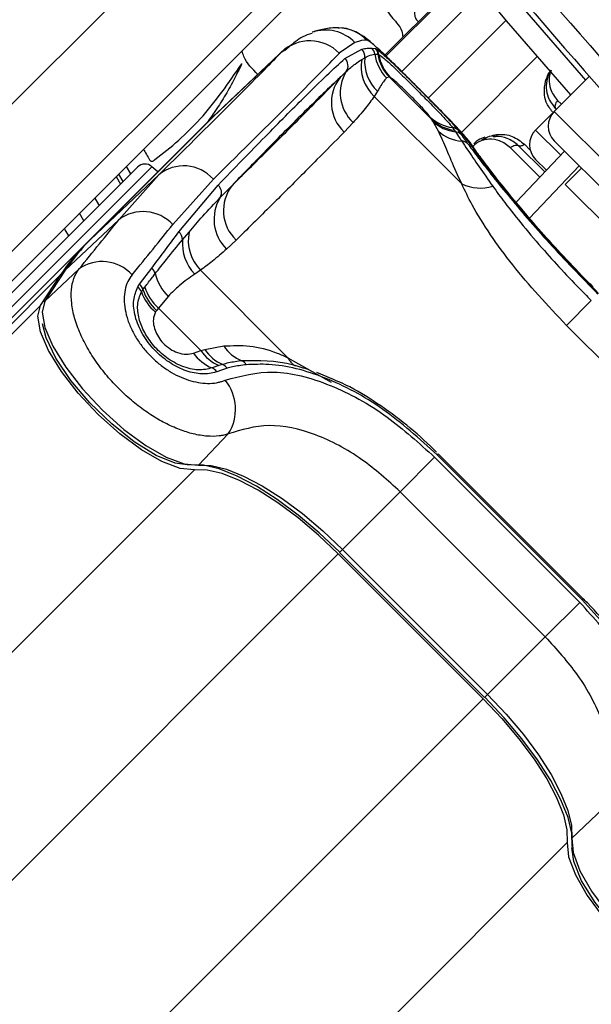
# Model space of a CAD drawing. Header units: millimetres. Extents: x 20 to 22981, y 40 to 19992.
# Tile 78 of 153: x 6601 to 6656, y 14519 to 14613. Entities that reach past the tile are written whole.
import ezdxf

# ---------------------------------------------------------------- set-up
doc = ezdxf.new("R2010")
doc.units = ezdxf.units.MM
doc.header["$LTSCALE"] = 2

msp = doc.modelspace()

# ---------------------------------------------------------------- linework, layer by layer
at = {"color": 7, "linetype": 'Continuous', "lineweight": 25}
for p, q in [((6617.243, 14621.984), (6557.269, 14562.009)), ((6643.906, 14617.555), (6636.037, 14609.686)), ((6564.34, 14554.938), (6624.314, 14614.913)), ((6626.212, 14613.982), (6566.238, 14554.008)), ((6626.508, 14610.354), (6619.958, 14604.159)), ((6633.163, 14610.905), (6631.669, 14609.871)), ((6632.208, 14609.376), (6633.826, 14610.272)), ((6634.792, 14610.365), (6635.13, 14610.325)), ((6635.13, 14610.325), (6635.19, 14610.302)), ((6626.136, 14609.992), (6619.585, 14603.797)), ((6633.816, 14609.275), (6634.106, 14609.44)), ((6635.36, 14609.782), (6635.408, 14609.773)), ((6635.408, 14609.773), (6635.463, 14609.752)), ((6636.47, 14607.573), (6636.209, 14607.498)), ((6636.47, 14607.573), (6640.543, 14603.5)), ((6636.519, 14607.565), (6636.47, 14607.573)), ((6636.553, 14607.554), (6636.519, 14607.565)), ((6655.658, 14607.648), (6652.293, 14604.283)), ((6635.334, 14606.22), (6635.023, 14605.724)), ((6643.416, 14597.331), (6635.023, 14605.724)), ((6619.575, 14603.786), (6607.783, 14591.995)), ((6619.585, 14603.797), (6607.794, 14592.005)), ((6619.585, 14603.797), (6619.575, 14603.786)), ((6640.543, 14603.5), (6640.356, 14603.779)), ((6652.293, 14604.283), (6650.508, 14602.499)), ((6607.373, 14591.607), (6619.165, 14603.399)), ((6632.987, 14603.218), (6632.129, 14602.299)), ((6640.652, 14603.338), (6640.543, 14603.5)), ((6641.184, 14602.378), (6640.652, 14603.338)), ((6642.526, 14602.733), (6642.701, 14602.479)), ((6642.701, 14602.479), (6642.806, 14602.33)), ((6643.068, 14602.471), (6643.345, 14602.079)), ((6651.393, 14598.474), (6648.871, 14600.996)), ((6652.293, 14601.454), (6685.103, 14568.645)), ((6648.63, 14595.562), (6653.282, 14600.465)), ((6612.305, 14598.944), (6598.211, 14584.85)), ((6614.241, 14598.476), (6613.681, 14598.98)), ((6651.545, 14598.634), (6650.509, 14599.669)), ((6654.909, 14598.838), (6653.353, 14597.283)), ((6614.344, 14598.201), (6607.794, 14592.005)), ((6610.255, 14598.025), (6610.67, 14597.309)), ((6610.497, 14593.88), (6614.344, 14598.201)), ((6619.579, 14597.78), (6615.69, 14593.433)), ((6616.272, 14592.718), (6620.041, 14597.209)), ((6680.931, 14569.705), (6653.353, 14597.283)), ((6607.161, 14593.799), (6606.741, 14594.511)), ((6610.497, 14593.88), (6605.374, 14589.035)), ((6616.624, 14591.958), (6617.246, 14592.704)), ((6607.373, 14591.607), (6328.558, 14312.792)), ((6607.794, 14592.005), (6607.783, 14591.995)), ((6621.765, 14591.935), (6620.846, 14591.077)), ((6604.953, 14588.636), (5560.477, 13544.16)), ((6602.996, 14585.671), (6604.953, 14588.636)), ((6605.296, 14588.942), (6603.339, 14585.976)), ((6606.693, 14589.168), (6603.417, 14586.069)), ((6605.374, 14589.035), (6603.417, 14586.069)), ((6612.501, 14587.696), (6613.671, 14589.245)), ((6618.34, 14589.041), (6617.791, 14588.677)), ((6618.34, 14589.041), (6626.733, 14580.648)), ((6612.33, 14587.439), (6612.501, 14587.696)), ((6612.828, 14587.193), (6613.007, 14587.429)), ((6615.244, 14586.534), (6614.309, 14585.411)), ((6653.469, 14583.748), (6655.848, 14586.127)), ((6614.309, 14585.411), (6614.131, 14585.177)), ((6618.381, 14581.339), (6614.309, 14585.411)), ((6667.396, 14569.821), (6653.469, 14583.748)), ((6617.669, 14581.092), (6618.381, 14581.339)), ((6618.381, 14581.339), (6618.75, 14581.437)), ((6618.75, 14581.437), (6620.579, 14581.773)), ((6620.117, 14579.895), (6619.458, 14579.665)), ((6620.476, 14580.001), (6620.117, 14579.895)), ((6620.9, 14579.634), (6619.902, 14579.305)), ((6631.101, 14578.546), (6629.509, 14579.212)), ((6621.013, 14573.324), (6618.163, 14570.317)), ((6641.052, 14571.331), (6641.156, 14571.434)), ((6655.082, 14557.507), (6641.156, 14571.434)), ((6637.506, 14567.785), (6640.812, 14571.09)), ((6640.812, 14571.09), (6654.738, 14557.164)), ((6654.979, 14557.404), (6641.052, 14571.331)), ((6637.506, 14567.785), (6631.966, 14562.244)), ((6651.433, 14553.858), (6637.506, 14567.785)), ((6631.676, 14561.954), (6645.602, 14548.028)), ((6631.966, 14562.244), (6645.892, 14548.318)), ((6631.553, 14561.831), (6645.479, 14547.905)), ((6654.979, 14557.404), (6655.082, 14557.507)), ((6651.433, 14553.858), (6654.738, 14557.164)), ((6651.433, 14553.858), (6645.892, 14548.318)), ((6656.972, 14537.364), (6653.965, 14534.515))]:
    msp.add_line(p, q, dxfattribs=at)
at = {"color": 8, "linetype": 'Continuous', "lineweight": 25}
for p, q in [((6643.906, 14617.555), (6636.037, 14609.686)), ((6636.141, 14609.587), (6643.998, 14617.443)), ((6645.348, 14615.81), (6637.653, 14608.115)), ((6647.676, 14613.032), (6640.209, 14605.565)), ((6626.136, 14609.992), (6626.354, 14610.143)), ((6650.659, 14609.545), (6643.387, 14602.273)), ((6652.616, 14605.326), (6652.976, 14604.966)), ((6652.293, 14604.283), (6687.931, 14568.645)), ((6650.508, 14602.499), (6652.922, 14600.085)), ((6650.918, 14597.974), (6648.091, 14600.801)), ((6649.429, 14601.136), (6649.988, 14600.577)), ((6598.882, 14584.18), (6613.681, 14598.98)), ((6611.227, 14598.997), (6611.641, 14598.28)), ((6654.68, 14599.067), (6649.916, 14594.047)), ((6610.91, 14597.548), (6610.495, 14598.265)), ((6602.996, 14585.671), (5341.107, 13323.782)), ((6626.733, 14580.648), (6630.886, 14578.312)), ((6617.764, 14569.896), (5353.93, 13306.062)), ((6631.966, 14562.244), (6631.676, 14561.954)), ((6631.553, 14561.831), (6582.201, 14512.479)), ((6645.479, 14547.905), (6596.127, 14498.553)), ((6645.892, 14548.318), (6645.602, 14548.028)), ((6653.544, 14534.116), (5389.71, 13270.282))]:
    msp.add_line(p, q, dxfattribs=at)
at = {"color": 8, "linetype": 'Continuous', "lineweight": 25, "flags": 128}
for points in [[(6641.959, 14623.133), (6649.253, 14614.265), (6655.294, 14607.284)], [(6644.368, 14601.076), (6644.343, 14601.113), (6643.883, 14601.656)]]:
    msp.add_lwpolyline(points, dxfattribs=at)
at = {"color": 7, "linetype": 'Continuous', "lineweight": 25, "flags": 128}
for points in [[(6653.877, 14605.867), (6647.726, 14612.973), (6640.397, 14621.884)], [(6619.749, 14603.959), (6619.506, 14603.732), (6619.165, 14603.399)], [(6619.958, 14604.159), (6619.927, 14604.13), (6619.585, 14603.797)], [(6646.776, 14602.057), (6646.747, 14601.989), (6646.712, 14601.931), (6646.67, 14601.885), (6646.623, 14601.853), (6646.572, 14601.835), (6646.519, 14601.832), (6646.466, 14601.845), (6646.413, 14601.872)], [(6608.203, 14595.973), (6608.561, 14595.361), (6608.621, 14595.26)], [(6605.701, 14592.34), (6605.358, 14592.918), (6605.28, 14593.05)], [(6605.374, 14589.035), (6605.301, 14588.949), (6605.296, 14588.942)], [(6617.764, 14569.896), (6616.385, 14570.023), (6614.652, 14570.674), (6612.679, 14571.807), (6610.593, 14573.348), (6608.53, 14575.197), (6606.623, 14577.234), (6604.996, 14579.327), (6603.755, 14581.34), (6602.98, 14583.143), (6602.721, 14584.618), (6602.996, 14585.671)], [(6603.417, 14586.069), (6603.142, 14585.018), (6603.4, 14583.545), (6604.174, 14581.745), (6605.414, 14579.734), (6607.038, 14577.644), (6608.943, 14575.61), (6611.003, 14573.764), (6613.086, 14572.225), (6615.056, 14571.094), (6616.786, 14570.444), (6618.163, 14570.317)], [(6603.417, 14586.069), (6603.344, 14585.983), (6603.339, 14585.976)], [(6617.275, 14570.345), (6615.93, 14570.515), (6614.087, 14571.269), (6611.997, 14572.559), (6609.824, 14574.283), (6607.739, 14576.306), (6605.905, 14578.469), (6604.465, 14580.604), (6603.534, 14582.541), (6603.198, 14583.906)], [(6631.702, 14561.98), (6629.735, 14563.84), (6627.713, 14565.543), (6625.691, 14567.043), (6623.723, 14568.302), (6621.86, 14569.284), (6620.152, 14569.965), (6618.646, 14570.325), (6617.382, 14570.355)], [(6631.553, 14561.831), (6629.659, 14563.622), (6627.713, 14565.262), (6625.765, 14566.707), (6623.87, 14567.919), (6622.076, 14568.865), (6620.432, 14569.52), (6618.982, 14569.867), (6617.764, 14569.896)], [(6618.163, 14570.317), (6619.382, 14570.288), (6620.834, 14569.941), (6622.479, 14569.285), (6624.275, 14568.338), (6626.173, 14567.125), (6628.122, 14565.678), (6630.07, 14564.037), (6631.966, 14562.244)], [(6645.479, 14547.905), (6647.27, 14546.011), (6648.91, 14544.064), (6650.355, 14542.117), (6651.567, 14540.222), (6652.513, 14538.428), (6653.168, 14536.784), (6653.515, 14535.333), (6653.544, 14534.116)], [(6654.003, 14533.734), (6653.973, 14534.998), (6653.613, 14536.504), (6652.932, 14538.212), (6651.95, 14540.075), (6650.691, 14542.043), (6649.191, 14544.065), (6647.488, 14546.087), (6645.628, 14548.054)], [(6645.892, 14548.318), (6647.685, 14546.422), (6649.326, 14544.474), (6650.773, 14542.525), (6651.986, 14540.627), (6652.933, 14538.831), (6653.589, 14537.186), (6653.936, 14535.734), (6653.965, 14534.515)], [(6653.544, 14534.116), (6653.671, 14532.737), (6654.322, 14531.004), (6655.455, 14529.031), (6656.996, 14526.945), (6658.845, 14524.882), (6660.882, 14522.975), (6662.975, 14521.348), (6664.988, 14520.107), (6666.791, 14519.331), (6668.266, 14519.073), (6669.319, 14519.348)], [(6653.965, 14534.515), (6654.092, 14533.138), (6654.742, 14531.408), (6655.873, 14529.438), (6657.412, 14527.355), (6659.258, 14525.295), (6661.292, 14523.39), (6663.382, 14521.766), (6665.393, 14520.526), (6667.193, 14519.752), (6668.666, 14519.494), (6669.717, 14519.768)], [(6667.712, 14519.538), (6666.19, 14519.886), (6664.252, 14520.817), (6662.118, 14522.256), (6659.954, 14524.091), (6657.931, 14526.176), (6656.207, 14528.349), (6654.917, 14530.438), (6654.163, 14532.282), (6653.993, 14533.627)]]:
    msp.add_lwpolyline(points, dxfattribs=at)
at = {"color": 7, "linetype": 'Continuous', "lineweight": 25}
for centre, radius, start, end in [((6969.784, 14886.136), 392.331, 213.6328, 236.3672), ((6969.784, 14886.136), 394.415, 213.6328, 236.3672), ((6969.784, 14886.136), 398.862, 213.6328, 236.3672), ((6969.784, 14886.136), 399.777, 213.6328, 236.3672), ((6967.097, 14883.449), 414, 218.64351, 231.35649), ((6967.097, 14883.449), 416, 218.64351, 231.35649), ((6631.477, 14608.332), 3.979, 44.78539, 88.70913), ((6628.84, 14607.087), 3.969, 44.53875, 132.95073), ((6633.104, 14609.566), 1.009, 352.81376, 44.38898), ((6634.079, 14609.662), 1.002, 7.29543, 44.61303), ((6634.42, 14609.622), 0.999, 8.69045, 44.71141), ((6634.485, 14609.61), 0.987, 8.25329, 44.4573), ((6631.505, 14608.668), 0.998, 326.77808, 45.26366), ((6637.71, 14608.618), 3.949, 170.41675, 227.11862), ((6638.073, 14609.11), 3.981, 175.24198, 226.53946), ((6639.061, 14610.34), 4.027, 187.86463, 224.89314), ((6639.314, 14610.387), 4.001, 188.70091, 224.69828), ((6639.361, 14610.379), 3.999, 188.72159, 224.71223), ((6639.378, 14610.324), 3.957, 188.31618, 224.43799), ((6634.813, 14605.137), 3.906, 142.01316, 226.5911), ((6635.665, 14606.066), 3.909, 148.28482, 226.76278), ((6643.025, 14606.539), 3.84, 225.95981, 262.51974), ((6653.707, 14602.869), 2, 135, 225), ((6643.156, 14606.234), 3.782, 226.28289, 263.0911), ((6643.251, 14606.086), 3.783, 226.60268, 263.24452), ((6642.403, 14601.785), 0.955, 45.89214, 82.64581), ((6643.695, 14605.224), 3.795, 228.58943, 265.72049), ((6642.703, 14601.405), 0.93, 46.37838, 83.68207), ((6651.923, 14601.084), 2, 135, 225), ((6643.382, 14600.562), 0.878, 47.60229, 88.05066), ((6613.012, 14598.236), 1, 48, 135), ((6616.744, 14595.276), 3.783, 41.4596, 129.36279), ((6619.39, 14596.49), 0.97, 330.96364, 47.89219), ((6624.464, 14594.773), 3.916, 142.02145, 226.42955), ((6645.2, 14601.063), 4.137, 244.45211, 286.68675), ((6623.621, 14593.926), 3.978, 148.25351, 225.76203), ((6612.844, 14590.762), 3.903, 43.17459, 126.97114), ((6615.596, 14591.944), 1.028, 0.77151, 48.85846), ((6621.336, 14591.931), 4.163, 169.29241, 223.96486), ((6620.798, 14578.202), 18.972, 135.04205, 146.63391), ((6621.218, 14578.601), 18.97, 135.04205, 146.63391), ((6620.829, 14591.606), 4.219, 175.20879, 223.95768), ((6608.92, 14586.004), 3.869, 42.38368, 125.1453), ((6612.933, 14588.414), 1.111, 15.90957, 48.37856), ((6618.359, 14589.751), 4.478, 193.33703, 225.92973), ((6611.752, 14586.85), 1.129, 17.65591, 48.44393), ((6611.65, 14586.592), 1.086, 19.73782, 51.2283), ((6616.772, 14588.409), 4.35, 199.48419, 230.95897), ((6617.139, 14588.55), 4.52, 197.47342, 228.26682), ((6617.313, 14588.777), 4.512, 197.38417, 228.2505), ((6621.005, 14583.44), 4.08, 215.13419, 247.71075), ((6621.663, 14583.519), 3.94, 213.58957, 246.88929), ((6621.991, 14583.576), 3.883, 213.44094, 247.04942), ((6623.582, 14583.679), 3.557, 212.41093, 249.29018), ((6620.087, 14579.122), 0.961, 32.22594, 66.12593), ((6621.985, 14579.581), 0.842, 27.42489, 66.26645), ((6619.066, 14578.726), 1.017, 34.71579, 67.36131), ((6617.279, 14575.699), 4.425, 327.53622, 39.0591)]:
    msp.add_arc(centre, radius, start, end, dxfattribs=at)
at = {"color": 8, "linetype": 'Continuous', "lineweight": 25}
for centre, radius, start, end in [((6630.335, 14608.135), 3.958, 44.40754, 108.81242), ((6628.795, 14581.733), 2.33, 207.76423, 233.77615)]:
    msp.add_arc(centre, radius, start, end, dxfattribs=at)
at = {"color": 7, "linetype": 'Continuous', "lineweight": 25}
for centre, major_axis, ratio, start_param, end_param in [((6515.019, 14501.96), (119.844, 108.975), 0.055229, 0.058825, 0.125695), ((6513.744, 14503.374), (114.328, 108.835), 0.008938, 5.779523, 6.090184), ((6516.502, 14500.477), (117.156, 111.663), 0.008717, 5.779513, 6.090173), ((6512.201, 14504.783), (111.67, 111.493), 0.074687, 5.642343, 5.709213), ((6515.019, 14501.96), (114.498, 114.321), 0.072841, 5.64234, 5.70921)]:
    msp.add_ellipse(centre, major_axis=major_axis, ratio=ratio, start_param=start_param, end_param=end_param, dxfattribs=at)
for points, knots in [([(6631.25, 14619.118), (6632.122, 14618.675), (6634.023, 14617.709), (6635.364, 14615.608), (6636.17, 14614.085), (6636.64, 14613.38), (6637.224, 14612.757), (6637.693, 14612.117), (6637.735, 14611.598), (6637.751, 14611.401)], [0, 0, 0, 0, 0.279168, 0.608079, 0.694114, 0.780154, 0.851325, 0.94338, 1, 1, 1, 1]), ([(6639.097, 14614.07), (6639.071, 14614.06), (6639.019, 14614.039), (6638.938, 14613.955), (6638.884, 14613.805), (6638.88, 14613.6), (6638.922, 14613.383), (6639.004, 14613.18), (6639.11, 14613.006), (6639.216, 14612.941), (6639.263, 14612.912)], [0, 0, 0, 0, 0.061263, 0.120773, 0.249939, 0.400745, 0.565396, 0.730159, 0.88126, 1, 1, 1, 1]), ([(6631.589, 14612.31), (6631.342, 14612.306), (6630.589, 14612.293), (6629.823, 14612.119), (6629.28, 14611.952), (6629.113, 14611.9)], [0, 0, 0, 0, 0.252622, 0.769726, 1, 1, 1, 1]), ([(6639.45, 14606.328), (6639.392, 14606.386), (6638.858, 14606.923), (6637.815, 14607.959), (6636.478, 14609.274), (6635.307, 14610.392), (6634.484, 14611.111), (6633.779, 14611.661), (6632.841, 14612.102), (6632.099, 14612.329), (6631.644, 14612.285), (6631.547, 14612.276)], [0, 0, 0, 0, 0.019489, 0.18052, 0.341758, 0.509074, 0.6918, 0.81673, 0.891072, 0.976876, 1, 1, 1, 1]), ([(6629.074, 14611.777), (6629.062, 14611.774), (6628.422, 14611.65), (6627.478, 14611.051), (6626.734, 14610.391), (6626.402, 14610.096)], [0, 0, 0, 0, 0.0107906, 0.5585417, 1, 1, 1, 1]), ([(6638.955, 14606.822), (6638.464, 14607.312), (6637.453, 14608.318), (6636.107, 14609.631), (6635.033, 14610.631), (6634.472, 14611.084), (6634.342, 14611.123), (6634.302, 14611.136)], [0, 0, 0, 0, 0.2051848, 0.4221903, 0.6498453, 0.8910119, 1, 1, 1, 1]), ([(6633.826, 14610.272), (6634.002, 14610.304), (6634.354, 14610.368), (6634.646, 14610.366), (6634.792, 14610.365)], [0, 0, 0, 0, 0.499862, 1, 1, 1, 1]), ([(6635.19, 14610.302), (6635.331, 14610.206), (6635.613, 14610.014), (6636.543, 14609.161), (6637.755, 14607.988), (6639.114, 14606.641), (6640.422, 14605.327), (6641.576, 14604.146), (6642.496, 14603.17), (6642.923, 14602.674), (6643.049, 14602.498), (6643.068, 14602.471)], [0, 0, 0, 0, 0.128772, 0.257506, 0.386957, 0.507462, 0.621373, 0.734927, 0.852016, 0.977201, 1, 1, 1, 1]), ([(6620.041, 14597.209), (6621.596, 14598.82), (6624.708, 14602.042), (6628.043, 14605.395), (6630.552, 14607.849), (6631.655, 14608.866), (6632.208, 14609.376)], [0, 0, 0, 0, 0.287942, 0.575885, 0.787474, 1, 1, 1, 1]), ([(6623.85, 14607.84), (6623.312, 14608.361), (6622.626, 14609.023), (6622.392, 14609.919), (6622.342, 14610.111)], [0, 0, 0, 0, 0.7859665, 1, 1, 1, 1]), ([(6632.34, 14608.121), (6632.62, 14608.374), (6633.118, 14608.824), (6633.604, 14609.138), (6633.816, 14609.275)], [0, 0, 0, 0, 0.562494, 1, 1, 1, 1]), ([(6634.106, 14609.44), (6634.342, 14609.555), (6634.697, 14609.727), (6634.978, 14609.773), (6635.072, 14609.789)], [0, 0, 0, 0, 0.6659876, 1, 1, 1, 1]), ([(6635.072, 14609.789), (6635.144, 14609.793), (6635.242, 14609.799), (6635.334, 14609.785), (6635.36, 14609.782)], [0, 0, 0, 0, 0.722931, 1, 1, 1, 1]), ([(6635.463, 14609.752), (6635.604, 14609.655), (6635.886, 14609.462), (6636.82, 14608.599), (6637.979, 14607.474), (6639.2, 14606.262), (6640.345, 14605.107), (6641.335, 14604.088), (6642.142, 14603.223), (6642.394, 14602.901), (6642.526, 14602.733)], [0, 0, 0, 0, 0.14005, 0.2803954, 0.4098022, 0.5285061, 0.6403052, 0.7529236, 0.870839, 1, 1, 1, 1]), ([(6612.89, 14600.66), (6612.927, 14600.585), (6613.061, 14600.319), (6613.267, 14599.987), (6613.431, 14599.685), (6613.531, 14599.551), (6613.625, 14599.487), (6613.735, 14599.5), (6613.823, 14599.551), (6613.889, 14599.601), (6613.932, 14599.635), (6613.951, 14599.65), (6613.959, 14599.656), (6613.963, 14599.659), (6613.965, 14599.66), (6613.965, 14599.661), (6613.966, 14599.661), (6613.966, 14599.661), (6615.527, 14600.823), (6618.687, 14603.585), (6621.046, 14607.022), (6622.3, 14608.848)], [0, 0, 0, 0, 0.0176705, 0.0626668, 0.0822097, 0.0899375, 0.0979934, 0.1046581, 0.112025, 0.1190635, 0.1221876, 0.123547, 0.1241405, 0.1244006, 0.1245148, 0.124565, 0.1245871, 0.1245968, 0.1246045, 0.5347077, 1, 1, 1, 1]), ([(6622.3, 14608.848), (6622.043, 14608.311), (6621.528, 14607.237), (6620.642, 14605.685), (6619.763, 14604.293), (6619.141, 14603.449), (6618.871, 14603.083)], [0, 0, 0, 0, 0.265867, 0.531617, 0.7973, 1, 1, 1, 1]), ([(6651.97, 14608.237), (6651.95, 14608.21), (6651.774, 14607.969), (6651.577, 14607.363), (6651.486, 14606.511), (6651.697, 14605.473), (6652.147, 14604.896), (6652.421, 14604.546)], [0, 0, 0, 0, 0.019593, 0.174111, 0.402339, 0.637038, 1, 1, 1, 1]), ([(6631.734, 14607.54), (6630.688, 14606.547), (6628.785, 14604.739), (6625.113, 14601.038), (6622.497, 14598.339), (6621.377, 14597.183)], [0, 0, 0, 0, 0.411197, 0.74781, 1, 1, 1, 1]), ([(6621.377, 14597.183), (6621.63, 14597.432), (6623.059, 14598.833), (6625.649, 14601.399), (6628.847, 14604.604), (6630.868, 14606.659), (6631.734, 14607.54)], [0, 0, 0, 0, 0.072703, 0.409757, 0.746813, 1, 1, 1, 1]), ([(6631.734, 14607.54), (6631.849, 14607.649), (6632.057, 14607.848), (6632.252, 14608.036), (6632.34, 14608.121)], [0, 0, 0, 0, 0.550084, 1, 1, 1, 1]), ([(6636.209, 14607.498), (6636.13, 14607.42), (6635.894, 14607.185), (6635.558, 14606.606), (6635.334, 14606.22)], [0, 0, 0, 0, 0.331963, 1, 1, 1, 1]), ([(6640.356, 14603.779), (6640.328, 14603.819), (6640.245, 14603.936), (6639.983, 14604.244), (6639.553, 14604.71), (6639.05, 14605.234), (6638.465, 14605.825), (6637.851, 14606.426), (6637.262, 14606.982), (6636.783, 14607.406), (6636.629, 14607.505), (6636.553, 14607.554)], [0, 0, 0, 0, 0.061845, 0.1849, 0.290127, 0.388407, 0.48934, 0.604425, 0.718225, 0.859767, 1, 1, 1, 1]), ([(6635.023, 14605.724), (6634.742, 14605.338), (6634.104, 14604.462), (6633.388, 14603.664), (6632.987, 14603.218)], [0, 0, 0, 0, 0.441401, 1, 1, 1, 1]), ([(6644.37, 14601.071), (6644.363, 14601.082), (6644.219, 14601.316), (6643.879, 14601.714), (6643.224, 14602.479), (6642.152, 14603.598), (6640.847, 14604.928), (6639.886, 14605.891), (6639.45, 14606.328)], [0, 0, 0, 0, 0.006151, 0.126783, 0.343161, 0.567957, 0.803808, 1, 1, 1, 1]), ([(6652.616, 14605.326), (6652.557, 14605.256), (6652.437, 14605.116), (6652.355, 14604.871), (6652.357, 14604.674), (6652.404, 14604.58), (6652.421, 14604.546)], [0, 0, 0, 0, 0.279636, 0.559272, 0.838908, 1, 1, 1, 1]), ([(6632.129, 14602.299), (6631.261, 14601.417), (6629.24, 14599.361), (6626.04, 14596.154), (6623.447, 14593.586), (6622.018, 14592.184), (6621.765, 14591.935)], [0, 0, 0, 0, 0.253188, 0.590242, 0.927296, 1, 1, 1, 1]), ([(6643.416, 14597.331), (6643.061, 14598.111), (6642.342, 14599.694), (6641.687, 14601.306), (6641.321, 14602.087), (6641.184, 14602.378)], [0, 0, 0, 0, 0.379006, 0.768783, 1, 1, 1, 1]), ([(6642.806, 14602.33), (6642.935, 14602.142), (6643.12, 14601.872), (6643.344, 14601.54), (6643.412, 14601.439)], [0, 0, 0, 0, 0.696657, 1, 1, 1, 1]), ([(6643.345, 14602.079), (6643.48, 14601.89), (6643.669, 14601.627), (6643.906, 14601.303), (6643.974, 14601.21)], [0, 0, 0, 0, 0.71409, 1, 1, 1, 1]), ([(6656.545, 14586.824), (6654.996, 14588.421), (6651.89, 14591.623), (6648.057, 14596.121), (6645.174, 14599.806), (6644.317, 14601.035), (6643.883, 14601.656)], [0, 0, 0, 0, 0.246039, 0.493344, 0.74369, 1, 1, 1, 1]), ([(6645.646, 14601.812), (6645.418, 14601.735), (6645.027, 14601.604), (6644.698, 14601.309), (6644.561, 14601.186)], [0, 0, 0, 0, 0.582959, 1, 1, 1, 1]), ([(6645.352, 14601.565), (6645.599, 14601.694), (6646.081, 14601.946), (6646.548, 14602.021), (6646.776, 14602.057)], [0, 0, 0, 0, 0.5118667, 1, 1, 1, 1]), ([(6648.871, 14600.996), (6648.527, 14601.265), (6647.892, 14601.76), (6646.977, 14601.917), (6646.489, 14601.878), (6646.413, 14601.872)], [0, 0, 0, 0, 0.500688, 0.922786, 1, 1, 1, 1]), ([(6646.776, 14602.057), (6646.781, 14602.058), (6647.315, 14602.117), (6648.325, 14601.997), (6649.061, 14601.422), (6649.429, 14601.136)], [0, 0, 0, 0, 0.005036, 0.503601, 1, 1, 1, 1]), ([(6643.412, 14601.439), (6643.589, 14601.175), (6644.33, 14600.068), (6645.498, 14598.383), (6646.388, 14597.101)], [0, 0, 0, 0, 0.238761, 1, 1, 1, 1]), ([(6643.974, 14601.21), (6644.264, 14600.819), (6645.216, 14599.534), (6647.662, 14596.418), (6651.667, 14591.716), (6654.875, 14588.408), (6656.478, 14586.756)], [0, 0, 0, 0, 0.1290831, 0.4243381, 0.7125613, 1, 1, 1, 1]), ([(6656.015, 14587.432), (6655.754, 14587.692), (6654.685, 14588.759), (6652.896, 14590.671), (6650.745, 14593.057), (6648.83, 14595.299), (6647.197, 14597.303), (6645.881, 14598.993), (6644.885, 14600.332), (6644.541, 14600.828), (6644.368, 14601.077)], [0, 0, 0, 0, 0.043335, 0.177969, 0.313199, 0.448509, 0.585187, 0.722529, 0.861193, 1, 1, 1, 1]), ([(6648.091, 14600.801), (6648.161, 14600.86), (6648.301, 14600.979), (6648.546, 14601.062), (6648.743, 14601.06), (6648.837, 14601.013), (6648.871, 14600.996)], [0, 0, 0, 0, 0.279636, 0.559272, 0.838908, 1, 1, 1, 1]), ([(6620.238, 14596.019), (6620.45, 14596.235), (6620.836, 14596.627), (6621.209, 14597.01), (6621.377, 14597.183)], [0, 0, 0, 0, 0.550084, 1, 1, 1, 1]), ([(6653.469, 14583.748), (6651.663, 14585.672), (6648.963, 14588.549), (6646.112, 14592.486), (6644.459, 14595.123), (6643.727, 14596.672), (6643.416, 14597.331)], [0, 0, 0, 0, 0.419372, 0.626845, 0.841167, 1, 1, 1, 1]), ([(6646.388, 14597.101), (6646.766, 14596.584), (6648.142, 14594.698), (6651.053, 14591.164), (6654.069, 14587.916), (6655.637, 14586.339), (6655.848, 14586.127)], [0, 0, 0, 0, 0.159037, 0.579884, 0.943274, 1, 1, 1, 1]), ([(6617.246, 14592.704), (6617.683, 14593.217), (6618.683, 14594.388), (6619.678, 14595.432), (6620.238, 14596.019)], [0, 0, 0, 0, 0.437506, 1, 1, 1, 1]), ([(6613.671, 14589.245), (6614.117, 14589.837), (6615.009, 14591.023), (6615.851, 14592.153), (6616.272, 14592.718)], [0, 0, 0, 0, 0.499862, 1, 1, 1, 1]), ([(6614.002, 14588.718), (6614.367, 14589.177), (6615.271, 14590.315), (6616.119, 14591.344), (6616.624, 14591.958)], [0, 0, 0, 0, 0.403381, 1, 1, 1, 1]), ([(6620.846, 14591.077), (6620.4, 14590.676), (6619.602, 14589.96), (6618.726, 14589.322), (6618.34, 14589.041)], [0, 0, 0, 0, 0.558599, 1, 1, 1, 1]), ([(6621.013, 14573.324), (6620.874, 14573.283), (6620.597, 14573.2), (6619.941, 14573.094), (6618.986, 14573.078), (6617.699, 14573.289), (6616.332, 14573.72), (6614.955, 14574.341), (6613.561, 14575.154), (6612.202, 14576.13), (6610.883, 14577.27), (6609.647, 14578.549), (6608.52, 14579.952), (6607.55, 14581.436), (6606.771, 14582.964), (6606.23, 14584.464), (6605.939, 14585.895), (6605.921, 14587.176), (6606.148, 14588.309), (6606.509, 14588.879), (6606.693, 14589.168)], [0, 0, 0, 0, 0.024785, 0.049686, 0.107765, 0.167412, 0.223188, 0.280405, 0.335281, 0.391587, 0.447567, 0.505107, 0.563745, 0.624165, 0.68539, 0.748571, 0.810597, 0.874566, 0.936347, 1, 1, 1, 1]), ([(6611.778, 14588.612), (6611.631, 14588.403), (6611.332, 14587.977), (6611.085, 14587.173), (6610.994, 14586.263), (6611.084, 14585.285), (6611.349, 14584.251), (6611.774, 14583.235), (6612.353, 14582.24), (6613.037, 14581.335), (6613.826, 14580.51), (6614.67, 14579.804), (6615.57, 14579.209), (6616.492, 14578.743), (6617.431, 14578.406), (6618.36, 14578.208), (6619.262, 14578.157), (6619.937, 14578.241), (6620.413, 14578.368), (6620.614, 14578.448), (6620.715, 14578.488)], [0, 0, 0, 0, 0.063269, 0.128272, 0.191167, 0.255909, 0.316887, 0.379836, 0.437286, 0.496647, 0.551217, 0.607511, 0.661445, 0.716934, 0.772639, 0.829832, 0.888774, 0.949243, 0.974567, 1, 1, 1, 1]), ([(6613.007, 14587.429), (6613.248, 14587.745), (6613.581, 14588.182), (6613.911, 14588.602), (6614.002, 14588.718)], [0, 0, 0, 0, 0.722931, 1, 1, 1, 1]), ([(6617.791, 14588.677), (6617.306, 14588.338), (6616.497, 14587.772), (6615.603, 14586.888), (6615.244, 14586.534)], [0, 0, 0, 0, 0.598892, 1, 1, 1, 1]), ([(6619.902, 14579.305), (6619.834, 14579.281), (6619.365, 14579.113), (6618.359, 14579.023), (6616.817, 14579.374), (6615.281, 14580.171), (6613.865, 14581.368), (6612.703, 14582.911), (6612.006, 14584.605), (6611.836, 14586.23), (6612.165, 14587.036), (6612.33, 14587.439)], [0, 0, 0, 0, 0.021466, 0.146972, 0.265052, 0.37829, 0.491889, 0.612335, 0.742127, 0.871039, 1, 1, 1, 1]), ([(6619.458, 14579.665), (6619.034, 14579.564), (6618.185, 14579.363), (6616.603, 14579.741), (6615.091, 14580.581), (6613.836, 14581.743), (6612.926, 14583.061), (6612.389, 14584.433), (6612.224, 14585.835), (6612.515, 14586.566), (6612.672, 14586.959)], [0, 0, 0, 0, 0.136771, 0.2738047, 0.4000895, 0.5164073, 0.628045, 0.7408361, 0.8609888, 1, 1, 1, 1]), ([(6612.672, 14586.959), (6612.696, 14586.999), (6612.745, 14587.08), (6612.801, 14587.156), (6612.828, 14587.193)], [0, 0, 0, 0, 0.502419, 1, 1, 1, 1]), ([(6614.033, 14585.031), (6613.978, 14584.917), (6613.834, 14584.615), (6613.791, 14584.019), (6613.949, 14583.306), (6614.279, 14582.63), (6614.774, 14581.995), (6615.424, 14581.459), (6616.197, 14581.081), (6616.996, 14580.924), (6617.445, 14581.036), (6617.669, 14581.092)], [0, 0, 0, 0, 0.077485, 0.206091, 0.317362, 0.415605, 0.514532, 0.624244, 0.732937, 0.867116, 1, 1, 1, 1]), ([(6614.131, 14585.177), (6614.113, 14585.154), (6614.079, 14585.107), (6614.048, 14585.056), (6614.033, 14585.031)], [0, 0, 0, 0, 0.503349, 1, 1, 1, 1]), ([(6620.579, 14581.773), (6621.404, 14581.813), (6623.076, 14581.894), (6625.136, 14581.358), (6626.387, 14580.802), (6626.733, 14580.648)], [0, 0, 0, 0, 0.4135472, 0.8378036, 1, 1, 1, 1]), ([(6622.324, 14580.352), (6621.886, 14580.293), (6621.258, 14580.207), (6620.658, 14580.049), (6620.476, 14580.001)], [0, 0, 0, 0, 0.696668, 1, 1, 1, 1]), ([(6622.733, 14579.969), (6622.285, 14579.912), (6621.659, 14579.832), (6621.069, 14579.678), (6620.9, 14579.634)], [0, 0, 0, 0, 0.714143, 1, 1, 1, 1]), ([(6628.757, 14579.47), (6628.255, 14579.638), (6625.997, 14580.394), (6623.931, 14580.37), (6622.324, 14580.352)], [0, 0, 0, 0, 0.222458, 1, 1, 1, 1]), ([(6641.052, 14571.331), (6639.342, 14572.874), (6635.916, 14575.966), (6630.223, 14578.98), (6625.791, 14580.109), (6623.446, 14580.002), (6622.733, 14579.969)], [0, 0, 0, 0, 0.287424, 0.575721, 0.870977, 1, 1, 1, 1]), ([(6620.715, 14578.488), (6622.211, 14578.893), (6625.195, 14579.699), (6630.695, 14578.287), (6636.14, 14575.335), (6639.321, 14572.445), (6640.812, 14571.09)], [0, 0, 0, 0, 0.263204, 0.524727, 0.777185, 1, 1, 1, 1]), ([(6641.008, 14571.566), (6640.815, 14571.76), (6639.798, 14572.78), (6637.772, 14574.518), (6634.916, 14576.555), (6632.645, 14577.922), (6631.379, 14578.434), (6631.101, 14578.546)], [0, 0, 0, 0, 0.0645305, 0.3395864, 0.6285694, 0.9185103, 1, 1, 1, 1]), ([(6637.506, 14567.785), (6636.307, 14568.868), (6633.753, 14571.176), (6629.321, 14573.479), (6624.785, 14574.493), (6622.273, 14573.715), (6621.013, 14573.324)], [0, 0, 0, 0, 0.223488, 0.476086, 0.737075, 1, 1, 1, 1]), ([(6654.979, 14557.404), (6656.522, 14555.694), (6659.614, 14552.268), (6662.628, 14546.575), (6663.757, 14542.143), (6663.65, 14539.798), (6663.617, 14539.084)], [0, 0, 0, 0, 0.287424, 0.575721, 0.870977, 1, 1, 1, 1]), ([(6662.297, 14547.198), (6662.129, 14547.612), (6661.553, 14549.031), (6660.082, 14551.462), (6657.965, 14554.383), (6656.205, 14556.384), (6655.197, 14557.388), (6655.058, 14557.527)], [0, 0, 0, 0, 0.116475, 0.399092, 0.67854, 0.95547, 1, 1, 1, 1]), ([(6662.136, 14537.067), (6662.541, 14538.563), (6663.347, 14541.547), (6661.935, 14547.047), (6658.983, 14552.492), (6656.093, 14555.673), (6654.738, 14557.164)], [0, 0, 0, 0, 0.2632036, 0.5247273, 0.7771853, 1, 1, 1, 1]), ([(6651.433, 14553.858), (6652.516, 14552.659), (6654.824, 14550.105), (6657.127, 14545.673), (6658.141, 14541.137), (6657.363, 14538.625), (6656.972, 14537.364)], [0, 0, 0, 0, 0.223488, 0.476086, 0.737075, 1, 1, 1, 1])]:
    msp.add_open_spline(points, degree=3, knots=knots, dxfattribs=at)
at = {"color": 8, "linetype": 'Continuous', "lineweight": 25}
for points, knots in [([(6652.123, 14604.237), (6651.896, 14604.535), (6651.48, 14605.079), (6651.294, 14606.11), (6651.398, 14607.065), (6651.666, 14607.811), (6651.918, 14608.144), (6651.98, 14608.225)], [0, 0, 0, 0, 0.289653, 0.529386, 0.770871, 0.944075, 1, 1, 1, 1]), ([(6651.997, 14608.205), (6651.966, 14608.14), (6651.834, 14607.863), (6651.77, 14607.244), (6651.888, 14606.269), (6652.344, 14605.678), (6652.616, 14605.326)], [0, 0, 0, 0, 0.056154, 0.237467, 0.545947, 1, 1, 1, 1]), ([(6643.883, 14601.656), (6643.713, 14601.875), (6643.374, 14602.311), (6642.177, 14603.573), (6640.676, 14605.098), (6639.517, 14606.264), (6638.977, 14606.801), (6638.955, 14606.822)], [0, 0, 0, 0, 0.257743, 0.513823, 0.759257, 0.990368, 1, 1, 1, 1]), ([(6648.091, 14600.801), (6647.76, 14601.057), (6647.17, 14601.515), (6646.177, 14601.666), (6645.417, 14601.543), (6644.923, 14601.3), (6644.643, 14601.093), (6644.549, 14600.966), (6644.536, 14600.948)], [0, 0, 0, 0, 0.3550779, 0.633288, 0.7996416, 0.9041721, 0.9861003, 1, 1, 1, 1])]:
    msp.add_open_spline(points, degree=3, knots=knots, dxfattribs=at)
at = {"color": 7, "linetype": 'Continuous', "lineweight": 25}
msp.add_open_spline([(6649.429, 14601.136), (6649.384, 14601.098), (6649.296, 14601.021), (6649.141, 14600.959), (6648.99, 14600.944), (6648.911, 14600.979), (6648.871, 14600.996)], degree=3, dxfattribs=at)

doc.saveas('drawing.dxf')
